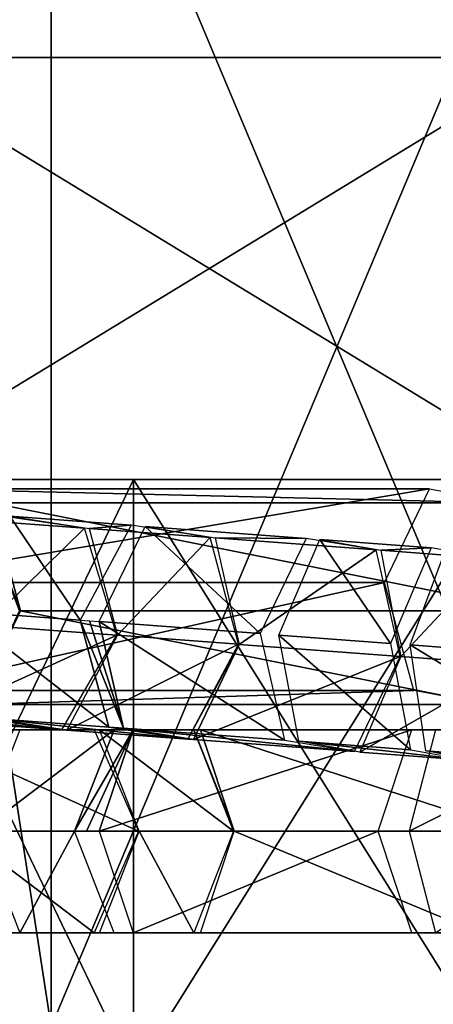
# Model space of a CAD drawing. Header units: millimetres. Extents: x -28.2 to 28.2, y -16.2 to 32.5.
# Tile 12 of 26: x -8.9 to -6.2, y 16.4 to 22.7. Entities that reach past the tile are written whole.
import ezdxf

# ---------------------------------------------------------------- set-up
doc = ezdxf.new("R2010")
doc.units = ezdxf.units.MM
doc.header["$LTSCALE"] = 101.851852
for name, color, linetype in [('175', 7, 'CONTINUOUS'), ('176', 7, 'CONTINUOUS'), ('177', 7, 'CONTINUOUS'), ('178', 7, 'CONTINUOUS'), ('179', 7, 'CONTINUOUS'), ('180', 7, 'CONTINUOUS'), ('181', 7, 'CONTINUOUS'), ('182', 7, 'CONTINUOUS'), ('183', 7, 'CONTINUOUS'), ('268', 7, 'CONTINUOUS'), ('269', 7, 'CONTINUOUS'), ('270', 7, 'CONTINUOUS'), ('271', 7, 'CONTINUOUS'), ('272', 7, 'CONTINUOUS'), ('273', 7, 'CONTINUOUS'), ('274', 7, 'CONTINUOUS'), ('275', 7, 'CONTINUOUS'), ('276', 7, 'CONTINUOUS'), ('277', 7, 'CONTINUOUS'), ('278', 7, 'CONTINUOUS'), ('297', 7, 'CONTINUOUS'), ('298', 7, 'CONTINUOUS'), ('299', 7, 'CONTINUOUS'), ('3', 7, 'CONTINUOUS'), ('300', 7, 'CONTINUOUS'), ('4', 7, 'CONTINUOUS'), ('5', 7, 'CONTINUOUS'), ('6', 7, 'CONTINUOUS'), ('8', 7, 'CONTINUOUS')]:
    doc.layers.add(name, color=color, linetype=linetype)

msp = doc.modelspace()

# ---------------------------------------------------------------- linework, layer by layer
at = {"layer": '175', "linetype": 'Continuous'}
for points in [[(-10.0946, 18.1995, 7.5752), (-8.384, 18.1995, 8.4065), (-9.5273, 18.1995, 7.0846), (-10.0946, 18.1995, 7.5752)], [(-8.9513, 18.1995, 8.8971), (-8.384, 18.1995, 8.4065), (-10.0946, 18.1995, 7.5752), (-8.9513, 18.1995, 8.8971)], [(-8.384, 18.1995, 8.4065), (-8.1004, 17.55, 8.1612), (-9.5273, 18.1995, 7.0846), (-8.384, 18.1995, 8.4065)], [(-8.1004, 17.55, 8.1612), (-9.2437, 17.55, 6.8393), (-9.5273, 18.1995, 7.0846), (-8.1004, 17.55, 8.1612)]]:
    msp.add_3dface(points, dxfattribs=at)
at = {"layer": '176', "linetype": 'Continuous'}
for points in [[(-9.2437, 17.55, 6.8393), (-8.384, 16.9005, 8.4065), (-9.5273, 16.9005, 7.0846), (-9.2437, 17.55, 6.8393)], [(-9.2437, 17.55, 6.8393), (-8.1004, 17.55, 8.1612), (-8.384, 16.9005, 8.4065), (-9.2437, 17.55, 6.8393)], [(-8.384, 16.9005, 8.4065), (-8.9513, 16.9005, 8.8971), (-9.5273, 16.9005, 7.0846), (-8.384, 16.9005, 8.4065)]]:
    msp.add_3dface(points, dxfattribs=at)
at = {"layer": '177', "linetype": 'Continuous'}
for points in [[(-9.1135, 17.55, 9.2677), (-8.2552, 18.1995, 9.5494), (-8.8593, 18.1995, 8.9921), (-9.1135, 17.55, 9.2677)], [(-8.5095, 17.55, 9.825), (-8.2552, 18.1995, 9.5494), (-9.1135, 17.55, 9.2677), (-8.5095, 17.55, 9.825)], [(-8.8593, 18.1995, 8.9921), (-7.7467, 18.1995, 8.9981), (-8.3507, 18.1995, 8.4408), (-8.8593, 18.1995, 8.9921)], [(-8.2552, 18.1995, 9.5494), (-7.7467, 18.1995, 8.9981), (-8.8593, 18.1995, 8.9921), (-8.2552, 18.1995, 9.5494)], [(-7.7467, 18.1995, 8.9981), (-7.4924, 17.55, 8.7225), (-8.3507, 18.1995, 8.4408), (-7.7467, 18.1995, 8.9981)], [(-7.4924, 17.55, 8.7225), (-8.0965, 17.55, 8.1652), (-8.3507, 18.1995, 8.4408), (-7.4924, 17.55, 8.7225)]]:
    msp.add_3dface(points, dxfattribs=at)
at = {"layer": '178', "linetype": 'Continuous'}
for points in [[(-8.5095, 17.55, 9.825), (-9.1135, 17.55, 9.2677), (-8.8593, 16.9005, 8.9921), (-8.5095, 17.55, 9.825)], [(-8.2552, 16.9005, 9.5494), (-8.5095, 17.55, 9.825), (-8.8593, 16.9005, 8.9921), (-8.2552, 16.9005, 9.5494)], [(-8.0965, 17.55, 8.1652), (-7.7467, 16.9005, 8.9981), (-8.3507, 16.9005, 8.4408), (-8.0965, 17.55, 8.1652)], [(-8.0965, 17.55, 8.1652), (-7.4924, 17.55, 8.7225), (-7.7467, 16.9005, 8.9981), (-8.0965, 17.55, 8.1652)], [(-8.3507, 16.9005, 8.4408), (-8.2552, 16.9005, 9.5494), (-8.8593, 16.9005, 8.9921), (-8.3507, 16.9005, 8.4408)], [(-7.7467, 16.9005, 8.9981), (-8.2552, 16.9005, 9.5494), (-8.3507, 16.9005, 8.4408), (-7.7467, 16.9005, 8.9981)]]:
    msp.add_3dface(points, dxfattribs=at)
at = {"layer": '179', "linetype": 'Continuous'}
for points in [[(-8.1352, 18.1995, 9.6463), (-8.5095, 17.55, 9.825), (-8.4324, 17.55, 9.8915), (-8.1352, 18.1995, 9.6463)], [(-8.2552, 18.1995, 9.5494), (-8.5095, 17.55, 9.825), (-8.1352, 18.1995, 9.6463), (-8.2552, 18.1995, 9.5494)], [(-8.3511, 17.55, 9.9529), (-8.1352, 18.1995, 9.6463), (-8.4324, 17.55, 9.8915), (-8.3511, 17.55, 9.9529)], [(-7.7032, 18.1995, 9.0332), (-8.2552, 18.1995, 9.5494), (-8.1352, 18.1995, 9.6463), (-7.7032, 18.1995, 9.0332)], [(-7.7467, 18.1995, 8.9981), (-8.2552, 18.1995, 9.5494), (-7.7032, 18.1995, 9.0332), (-7.7467, 18.1995, 8.9981)], [(-7.4873, 17.55, 8.7266), (-7.7467, 18.1995, 8.9981), (-7.7032, 18.1995, 9.0332), (-7.4873, 17.55, 8.7266)], [(-7.4899, 17.55, 8.7246), (-7.7467, 18.1995, 8.9981), (-7.4873, 17.55, 8.7266), (-7.4899, 17.55, 8.7246)], [(-7.4924, 17.55, 8.7225), (-7.7467, 18.1995, 8.9981), (-7.4899, 17.55, 8.7246), (-7.4924, 17.55, 8.7225)]]:
    msp.add_3dface(points, dxfattribs=at)
at = {"layer": '180', "linetype": 'Continuous'}
for points in [[(-6.3502, 18.1995, 10.9037), (-8.3511, 17.55, 9.9529), (-6.5662, 17.55, 11.2103), (-6.3502, 18.1995, 10.9037)], [(-8.1352, 18.1995, 9.6463), (-8.3511, 17.55, 9.9529), (-6.3502, 18.1995, 10.9037), (-8.1352, 18.1995, 9.6463)], [(-5.9183, 18.1995, 10.2905), (-8.1352, 18.1995, 9.6463), (-6.3502, 18.1995, 10.9037), (-5.9183, 18.1995, 10.2905)], [(-7.7032, 18.1995, 9.0332), (-8.1352, 18.1995, 9.6463), (-5.9183, 18.1995, 10.2905), (-7.7032, 18.1995, 9.0332)], [(-5.7023, 17.55, 9.984), (-7.7032, 18.1995, 9.0332), (-5.9183, 18.1995, 10.2905), (-5.7023, 17.55, 9.984)], [(-7.4873, 17.55, 8.7266), (-7.7032, 18.1995, 9.0332), (-5.7023, 17.55, 9.984), (-7.4873, 17.55, 8.7266)]]:
    msp.add_3dface(points, dxfattribs=at)
at = {"layer": '181', "linetype": 'Continuous'}
for points in [[(-6.5662, 17.55, 11.2103), (-8.3511, 17.55, 9.9529), (-8.1352, 16.9005, 9.6463), (-6.5662, 17.55, 11.2103)], [(-6.3502, 16.9005, 10.9037), (-6.5662, 17.55, 11.2103), (-8.1352, 16.9005, 9.6463), (-6.3502, 16.9005, 10.9037)], [(-7.4873, 17.55, 8.7266), (-5.9183, 16.9005, 10.2905), (-7.7032, 16.9005, 9.0332), (-7.4873, 17.55, 8.7266)], [(-7.4873, 17.55, 8.7266), (-5.7023, 17.55, 9.984), (-5.9183, 16.9005, 10.2905), (-7.4873, 17.55, 8.7266)], [(-7.7032, 16.9005, 9.0332), (-6.3502, 16.9005, 10.9037), (-8.1352, 16.9005, 9.6463), (-7.7032, 16.9005, 9.0332)], [(-5.9183, 16.9005, 10.2905), (-6.3502, 16.9005, 10.9037), (-7.7032, 16.9005, 9.0332), (-5.9183, 16.9005, 10.2905)]]:
    msp.add_3dface(points, dxfattribs=at)
at = {"layer": '182', "linetype": 'Continuous'}
for points in [[(-6.3666, 17.55, 11.3295), (-5.0731, 18.1995, 11.5568), (-6.1989, 18.1995, 10.9941), (-6.3666, 17.55, 11.3295)], [(-5.2407, 17.55, 11.8923), (-5.0731, 18.1995, 11.5568), (-6.3666, 17.55, 11.3295), (-5.2407, 17.55, 11.8923)]]:
    msp.add_3dface(points, dxfattribs=at)
at = {"layer": '183', "linetype": 'Continuous'}
msp.add_3dface([(-5.2407, 17.55, 11.8923), (-6.3666, 17.55, 11.3295), (-6.1989, 16.9005, 10.9941), (-5.2407, 17.55, 11.8923)], dxfattribs=at)
at = {"layer": '268', "linetype": 'Continuous'}
msp.add_3dface([(-6.1321, 19.355, -10.9802), (-5.2029, 18.653, -11.9237), (-6.3612, 18.7414, -11.3455), (-6.1321, 19.355, -10.9802)], dxfattribs=at)
at = {"layer": '269', "linetype": 'Continuous'}
for points in [[(-6.3612, 18.7414, -11.3455), (-5.1022, 17.9753, -11.6185), (-6.2606, 18.0637, -11.0403), (-6.3612, 18.7414, -11.3455)], [(-5.2029, 18.653, -11.9237), (-5.1022, 17.9753, -11.6185), (-6.3612, 18.7414, -11.3455), (-5.2029, 18.653, -11.9237)], [(-6.2606, 18.0637, -11.0403), (-4.7725, 17.9113, -10.9479), (-5.9308, 17.9997, -10.3698), (-6.2606, 18.0637, -11.0403)], [(-5.1022, 17.9753, -11.6185), (-4.7725, 17.9113, -10.9479), (-6.2606, 18.0637, -11.0403), (-5.1022, 17.9753, -11.6185)]]:
    msp.add_3dface(points, dxfattribs=at)
at = {"layer": '270', "linetype": 'Continuous'}
for points in [[(-7.2015, 18.805, -10.8307), (-6.9394, 19.4161, -10.4838), (-6.4873, 18.7509, -11.2751), (-7.2015, 18.805, -10.8307)], [(-6.9394, 19.4161, -10.4838), (-6.5487, 19.3474, -9.8473), (-6.2252, 19.3621, -10.9281), (-6.9394, 19.4161, -10.4838)], [(-6.4873, 18.7509, -11.2751), (-6.9394, 19.4161, -10.4838), (-6.2252, 19.3621, -10.9281), (-6.4873, 18.7509, -11.2751)], [(-6.2252, 19.3621, -10.9281), (-6.5487, 19.3474, -9.8473), (-5.8344, 19.2934, -10.2917), (-6.2252, 19.3621, -10.9281)], [(-6.5487, 19.3474, -9.8473), (-6.42, 18.6677, -9.5578), (-5.8344, 19.2934, -10.2917), (-6.5487, 19.3474, -9.8473)], [(-6.42, 18.6677, -9.5578), (-5.7058, 18.6136, -10.0021), (-5.8344, 19.2934, -10.2917), (-6.42, 18.6677, -9.5578)]]:
    msp.add_3dface(points, dxfattribs=at)
at = {"layer": '271', "linetype": 'Continuous'}
for points in [[(-7.0729, 18.1252, -10.5412), (-7.2015, 18.805, -10.8307), (-6.3586, 18.0712, -10.9855), (-7.0729, 18.1252, -10.5412)], [(-7.2015, 18.805, -10.8307), (-6.4873, 18.7509, -11.2751), (-6.3586, 18.0712, -10.9855), (-7.2015, 18.805, -10.8307)], [(-5.7058, 18.6136, -10.0021), (-6.42, 18.6677, -9.5578), (-6.6821, 18.0566, -9.9047), (-5.7058, 18.6136, -10.0021)], [(-5.7058, 18.6136, -10.0021), (-6.6821, 18.0566, -9.9047), (-5.9679, 18.0025, -10.349), (-5.7058, 18.6136, -10.0021)], [(-5.9679, 18.0025, -10.349), (-7.0729, 18.1252, -10.5412), (-6.3586, 18.0712, -10.9855), (-5.9679, 18.0025, -10.349)], [(-6.6821, 18.0566, -9.9047), (-7.0729, 18.1252, -10.5412), (-5.9679, 18.0025, -10.349), (-6.6821, 18.0566, -9.9047)]]:
    msp.add_3dface(points, dxfattribs=at)
at = {"layer": '272', "linetype": 'Continuous'}
for points in [[(-8.3517, 18.8914, -9.9648), (-8.0585, 19.5001, -9.6393), (-7.3205, 18.814, -10.7488), (-8.3517, 18.8914, -9.9648)], [(-7.3205, 18.814, -10.7488), (-8.0585, 19.5001, -9.6393), (-7.0273, 19.4228, -10.4233), (-7.3205, 18.814, -10.7488)], [(-8.0585, 19.5001, -9.6393), (-7.6102, 19.4271, -9.0425), (-7.0273, 19.4228, -10.4233), (-8.0585, 19.5001, -9.6393)], [(-7.0273, 19.4228, -10.4233), (-7.6102, 19.4271, -9.0425), (-6.579, 19.3497, -9.8264), (-7.0273, 19.4228, -10.4233)], [(-7.6102, 19.4271, -9.0425), (-7.4551, 18.7453, -8.7711), (-6.579, 19.3497, -9.8264), (-7.6102, 19.4271, -9.0425)], [(-7.4551, 18.7453, -8.7711), (-6.4239, 18.668, -9.5551), (-6.579, 19.3497, -9.8264), (-7.4551, 18.7453, -8.7711)]]:
    msp.add_3dface(points, dxfattribs=at)
at = {"layer": '273', "linetype": 'Continuous'}
for points in [[(-8.3517, 18.8914, -9.9648), (-7.3205, 18.814, -10.7488), (-7.1654, 18.1322, -10.4775), (-8.3517, 18.8914, -9.9648)], [(-8.1965, 18.2096, -9.6935), (-8.3517, 18.8914, -9.9648), (-7.1654, 18.1322, -10.4775), (-8.1965, 18.2096, -9.6935)], [(-6.4239, 18.668, -9.5551), (-7.4551, 18.7453, -8.7711), (-7.7483, 18.1366, -9.0967), (-6.4239, 18.668, -9.5551)], [(-6.4239, 18.668, -9.5551), (-7.7483, 18.1366, -9.0967), (-6.7171, 18.0592, -9.8806), (-6.4239, 18.668, -9.5551)], [(-7.7483, 18.1366, -9.0967), (-8.1965, 18.2096, -9.6935), (-6.7171, 18.0592, -9.8806), (-7.7483, 18.1366, -9.0967)], [(-6.7171, 18.0592, -9.8806), (-8.1965, 18.2096, -9.6935), (-7.1654, 18.1322, -10.4775), (-6.7171, 18.0592, -9.8806)]]:
    msp.add_3dface(points, dxfattribs=at)
at = {"layer": '274', "linetype": 'Continuous'}
for points in [[(-8.4137, 18.896, -9.9151), (-8.1965, 18.2096, -9.6935), (-8.4731, 18.9004, -9.8623), (-8.4137, 18.896, -9.9151)], [(-8.4731, 18.9004, -9.8623), (-8.1965, 18.2096, -9.6935), (-8.291, 18.2167, -9.6138), (-8.4731, 18.9004, -9.8623)], [(-8.3517, 18.8914, -9.9648), (-8.1965, 18.2096, -9.6935), (-8.4137, 18.896, -9.9151), (-8.3517, 18.8914, -9.9648)], [(-7.4591, 18.7456, -8.7678), (-7.784, 18.1392, -9.0665), (-7.4572, 18.7455, -8.7695), (-7.4591, 18.7456, -8.7678)], [(-7.784, 18.1392, -9.0665), (-7.4551, 18.7453, -8.7711), (-7.4572, 18.7455, -8.7695), (-7.784, 18.1392, -9.0665)], [(-7.7483, 18.1366, -9.0967), (-7.4551, 18.7453, -8.7711), (-7.784, 18.1392, -9.0665), (-7.7483, 18.1366, -9.0967)], [(-8.291, 18.2167, -9.6138), (-7.7483, 18.1366, -9.0967), (-7.784, 18.1392, -9.0665), (-8.291, 18.2167, -9.6138)], [(-8.1965, 18.2096, -9.6935), (-7.7483, 18.1366, -9.0967), (-8.291, 18.2167, -9.6138), (-8.1965, 18.2096, -9.6935)]]:
    msp.add_3dface(points, dxfattribs=at)
at = {"layer": '275', "linetype": 'Continuous'}
for points in [[(-8.924, 19.5644, -8.8367), (-8.4731, 18.9004, -9.8623), (-9.2489, 18.958, -9.1354), (-8.924, 19.5644, -8.8367)], [(-8.4731, 18.9004, -9.8623), (-8.924, 19.5644, -8.8367), (-8.1482, 19.5068, -9.5635), (-8.4731, 18.9004, -9.8623)], [(-8.924, 19.5644, -8.8367), (-8.417, 19.487, -8.2894), (-8.1482, 19.5068, -9.5635), (-8.924, 19.5644, -8.8367)], [(-8.1482, 19.5068, -9.5635), (-8.417, 19.487, -8.2894), (-7.6412, 19.4294, -9.0163), (-8.1482, 19.5068, -9.5635)], [(-8.417, 19.487, -8.2894), (-8.2349, 18.8032, -8.0409), (-7.6412, 19.4294, -9.0163), (-8.417, 19.487, -8.2894)], [(-8.2349, 18.8032, -8.0409), (-7.4591, 18.7456, -8.7678), (-7.6412, 19.4294, -9.0163), (-8.2349, 18.8032, -8.0409)]]:
    msp.add_3dface(points, dxfattribs=at)
at = {"layer": '276', "linetype": 'Continuous'}
for points in [[(-8.4731, 18.9004, -9.8623), (-8.291, 18.2167, -9.6138), (-9.2489, 18.958, -9.1354), (-8.4731, 18.9004, -9.8623)], [(-9.2489, 18.958, -9.1354), (-8.291, 18.2167, -9.6138), (-9.0668, 18.2742, -8.8869), (-9.2489, 18.958, -9.1354)], [(-7.4591, 18.7456, -8.7678), (-8.2349, 18.8032, -8.0409), (-8.5598, 18.1968, -8.3396), (-7.4591, 18.7456, -8.7678)], [(-7.784, 18.1392, -9.0665), (-7.4591, 18.7456, -8.7678), (-8.5598, 18.1968, -8.3396), (-7.784, 18.1392, -9.0665)], [(-8.291, 18.2167, -9.6138), (-7.784, 18.1392, -9.0665), (-9.0668, 18.2742, -8.8869), (-8.291, 18.2167, -9.6138)], [(-9.0668, 18.2742, -8.8869), (-7.784, 18.1392, -9.0665), (-8.5598, 18.1968, -8.3396), (-9.0668, 18.2742, -8.8869)]]:
    msp.add_3dface(points, dxfattribs=at)
at = {"layer": '277', "linetype": 'Continuous'}
for points in [[(-9.0055, 19.5704, -8.7521), (-9.2878, 19.5507, -7.2901), (-8.4452, 19.4891, -8.2602), (-9.0055, 19.5704, -8.7521)], [(-9.2878, 19.5507, -7.2901), (-9.0812, 18.8651, -7.0671), (-8.4452, 19.4891, -8.2602), (-9.2878, 19.5507, -7.2901)], [(-9.0812, 18.8651, -7.0671), (-8.2386, 18.8035, -8.0371), (-8.4452, 19.4891, -8.2602), (-9.0812, 18.8651, -7.0671)]]:
    msp.add_3dface(points, dxfattribs=at)
at = {"layer": '278', "linetype": 'Continuous'}
for points in [[(-8.2386, 18.8035, -8.0371), (-9.0812, 18.8651, -7.0671), (-9.4349, 18.2609, -7.3359), (-8.2386, 18.8035, -8.0371)], [(-8.2386, 18.8035, -8.0371), (-9.4349, 18.2609, -7.3359), (-8.5922, 18.1992, -8.3059), (-8.2386, 18.8035, -8.0371)], [(-9.4349, 18.2609, -7.3359), (-9.9952, 18.3422, -7.8278), (-8.5922, 18.1992, -8.3059), (-9.4349, 18.2609, -7.3359)], [(-8.5922, 18.1992, -8.3059), (-9.9952, 18.3422, -7.8278), (-9.1525, 18.2805, -8.7978), (-8.5922, 18.1992, -8.3059)]]:
    msp.add_3dface(points, dxfattribs=at)
at = {"layer": '297', "linetype": 'Continuous'}
for points in [[(-8.8558, 18.9599, 7.3211), (-9.1269, 19.6498, 7.4468), (-9.0439, 19.6498, 7.5474), (-8.8558, 18.9599, 7.3211)], [(-8.8632, 18.9599, 7.3137), (-9.1269, 19.6498, 7.4468), (-8.8558, 18.9599, 7.3211), (-8.8632, 18.9599, 7.3137)]]:
    msp.add_3dface(points, dxfattribs=at)
at = {"layer": '298', "linetype": 'Continuous'}
msp.add_3dface([(-8.8632, 18.9599, 7.3137), (-8.8558, 18.9599, 7.3211), (-9.1436, 18.3601, 7.6675), (-8.8632, 18.9599, 7.3137)], dxfattribs=at)
at = {"layer": '299', "linetype": 'Continuous'}
for points in [[(-9.5196, 19.7399, 8.1202), (-9.8074, 19.1401, 8.4665), (-6.2366, 19.7399, 10.8473), (-9.5196, 19.7399, 8.1202)], [(-6.2366, 19.7399, 10.8473), (-9.8074, 19.1401, 8.4665), (-6.5244, 19.1401, 11.1937), (-6.2366, 19.7399, 10.8473)], [(-9.0439, 19.6498, 7.5474), (-9.5196, 19.7399, 8.1202), (-5.7609, 19.6498, 10.2746), (-9.0439, 19.6498, 7.5474)], [(-5.7609, 19.6498, 10.2746), (-9.5196, 19.7399, 8.1202), (-6.2366, 19.7399, 10.8473), (-5.7609, 19.6498, 10.2746)], [(-8.8558, 18.9599, 7.3211), (-9.0439, 19.6498, 7.5474), (-5.5728, 18.9599, 10.0482), (-8.8558, 18.9599, 7.3211)], [(-5.5728, 18.9599, 10.0482), (-9.0439, 19.6498, 7.5474), (-5.7609, 19.6498, 10.2746), (-5.5728, 18.9599, 10.0482)]]:
    msp.add_3dface(points, dxfattribs=at)
at = {"layer": '3', "color": 7, "linetype": 'Continuous'}
for points in [[(-9.8664, 19.8, 8.4649), (-5.4294, 19.8, 11.8119), (-9.8664, 22.5, 8.4649), (-9.8664, 19.8, 8.4649)], [(-9.8664, 22.5, 8.4649), (-5.4294, 19.8, 11.8119), (-5.4294, 22.5, 11.8119), (-9.8664, 22.5, 8.4649)], [(-9.8664, 19.8, -8.4649), (-5.4294, 22.5, -11.8119), (-5.4294, 19.8, -11.8119), (-9.8664, 19.8, -8.4649)], [(-9.8664, 22.5, -8.4649), (-5.4294, 22.5, -11.8119), (-9.8664, 19.8, -8.4649), (-9.8664, 22.5, -8.4649)]]:
    msp.add_3dface(points, dxfattribs=at)
at = {"layer": '300', "linetype": 'Continuous'}
for points in [[(-9.8074, 19.1401, 8.4665), (-9.6193, 18.4502, 8.2402), (-6.5244, 19.1401, 11.1937), (-9.8074, 19.1401, 8.4665)], [(-6.5244, 19.1401, 11.1937), (-9.6193, 18.4502, 8.2402), (-6.3364, 18.4502, 10.9674), (-6.5244, 19.1401, 11.1937)], [(-9.1436, 18.3601, 7.6675), (-8.8558, 18.9599, 7.3211), (-5.8606, 18.3601, 10.3946), (-9.1436, 18.3601, 7.6675)], [(-8.8558, 18.9599, 7.3211), (-5.5728, 18.9599, 10.0482), (-5.8606, 18.3601, 10.3946), (-8.8558, 18.9599, 7.3211)], [(-9.6193, 18.4502, 8.2402), (-9.1436, 18.3601, 7.6675), (-6.3364, 18.4502, 10.9674), (-9.6193, 18.4502, 8.2402)], [(-6.3364, 18.4502, 10.9674), (-9.1436, 18.3601, 7.6675), (-5.8606, 18.3601, 10.3946), (-6.3364, 18.4502, 10.9674)]]:
    msp.add_3dface(points, dxfattribs=at)
at = {"layer": '4', "color": 7, "linetype": 'Continuous'}
for points in [[(-8.6603, 16.3, 5), (-10, 16.3), (-8.6603, 25, 5), (-8.6603, 16.3, 5)], [(-10, 16.3), (-10, 25), (-8.6603, 25, 5), (-10, 16.3)], [(-5, 25, 8.6603), (-8.6603, 16.3, 5), (-8.6603, 25, 5), (-5, 25, 8.6603)], [(-5, 16.3, 8.6603), (-8.6603, 16.3, 5), (-5, 25, 8.6603), (-5, 16.3, 8.6603)]]:
    msp.add_3dface(points, dxfattribs=at)
at = {"layer": '5', "color": 7, "linetype": 'Continuous'}
for points in [[(-10, 25), (-10, 16.3), (-8.6603, 16.3, -5), (-10, 25)], [(-10, 25), (-8.6603, 16.3, -5), (-8.6603, 25, -5), (-10, 25)], [(-8.6603, 16.3, -5), (-5, 16.3, -8.6603), (-8.6603, 25, -5), (-8.6603, 16.3, -5)], [(-8.6603, 25, -5), (-5, 16.3, -8.6603), (-5, 25, -8.6603), (-8.6603, 25, -5)]]:
    msp.add_3dface(points, dxfattribs=at)
at = {"layer": '6', "color": 7, "linetype": 'Continuous'}
for points in [[(-9.9593, 19.8, 5.75), (-8.1317, 16, 8.1317), (-8.1317, 19.8, 8.1317), (-9.9593, 19.8, 5.75)], [(-9.9593, 16, 5.75), (-8.1317, 16, 8.1317), (-9.9593, 19.8, 5.75), (-9.9593, 16, 5.75)], [(-8.1317, 16, 8.1317), (-5.75, 16, 9.9593), (-8.1317, 19.8, 8.1317), (-8.1317, 16, 8.1317)], [(-8.1317, 19.8, 8.1317), (-5.75, 16, 9.9593), (-5.75, 19.8, 9.9593), (-8.1317, 19.8, 8.1317)]]:
    msp.add_3dface(points, dxfattribs=at)
at = {"layer": '8', "color": 7, "linetype": 'Continuous'}
for points in [[(-8.1317, 16, -8.1317), (-9.9593, 16, -5.75), (-8.1317, 19.8, -8.1317), (-8.1317, 16, -8.1317)], [(-8.1317, 19.8, -8.1317), (-9.9593, 16, -5.75), (-9.9593, 19.8, -5.75), (-8.1317, 19.8, -8.1317)], [(-5.75, 19.8, -9.9593), (-8.1317, 16, -8.1317), (-8.1317, 19.8, -8.1317), (-5.75, 19.8, -9.9593)], [(-5.75, 16, -9.9593), (-8.1317, 16, -8.1317), (-5.75, 19.8, -9.9593), (-5.75, 16, -9.9593)]]:
    msp.add_3dface(points, dxfattribs=at)

doc.saveas('drawing.dxf')
